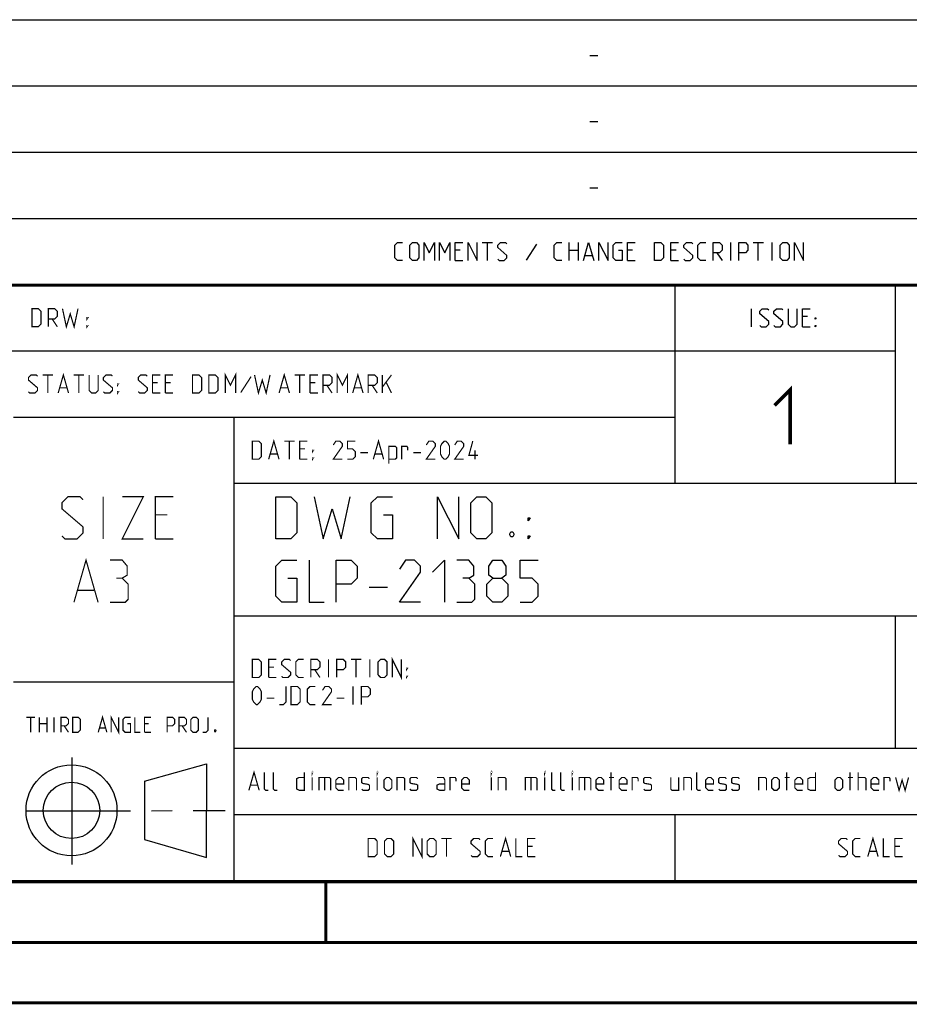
# Model space of a CAD drawing. Header units: millimetres. Extents: x 0 to 420, y 0 to 297.
# Tile 43 of 136: x 284 to 358, y 0 to 81. Entities that reach past the tile are written whole.
import ezdxf

# ---------------------------------------------------------------- set-up
doc = ezdxf.new("R2010")
doc.units = ezdxf.units.MM
doc.header["$LTSCALE"] = 23.1
doc.linetypes.add('CENTER', pattern=[0.6, 0.375, -0.075, 0.075, -0.075])
doc.layers.get('0').update_dxf_attribs({"linetype": 'CONTINUOUS'})
doc.layers.add('DEFAULT_1', color=7, linetype='CENTER')

msp = doc.modelspace()

# ---------------------------------------------------------------- linework, layer by layer
at = {"color": 2, "linetype": 'Continuous'}
for p, q in [((246.8497, 81.4948), (409.8097, 81.4948)), ((331.2168, 78.5355), (331.8597, 78.5355)), ((246.8497, 76.0048), (409.8097, 76.0048)), ((331.2168, 73.0455), (331.8597, 73.0455)), ((246.8497, 70.5148), (409.8097, 70.5148)), ((331.2168, 67.5555), (331.8597, 67.5555)), ((246.8497, 65.0248), (409.8097, 65.0248)), ((322.2882, 63.0298), (323.1454, 63.0298)), ((322.7168, 61.5298), (322.7168, 63.0298)), ((326.7882, 62.887), (325.9311, 61.5655)), ((329.5025, 61.5298), (329.5025, 63.0298)), ((330.2525, 63.0298), (330.2525, 61.5298)), ((342.8954, 61.5298), (342.8954, 63.0298)), ((344.7525, 63.0298), (345.6097, 63.0298)), ((345.1811, 61.5298), (345.1811, 63.0298)), ((346.3239, 61.5298), (346.3239, 63.0298)), ((320.4668, 62.387), (320.0382, 62.387)), ((329.5025, 62.387), (330.2525, 62.387)), ((334.7525, 62.387), (334.3239, 62.387)), ((338.3597, 62.387), (337.9311, 62.387)), ((341.7525, 62.1727), (342.1811, 61.5298)), ((320.0382, 61.5298), (320.6811, 61.5298)), ((330.824, 61.9584), (331.3954, 61.9584)), ((334.3239, 61.5298), (334.9668, 61.5298)), ((337.9311, 61.5298), (338.574, 61.5298)), ((246.8497, 59.5348), (409.8097, 59.5348)), ((338.2497, 59.5348), (338.2497, 43.0648)), ((356.5297, 59.5348), (356.5297, 43.0648)), ((344.6218, 56.0398), (344.6218, 57.5398)), ((349.2647, 56.897), (348.8361, 56.897)), ((348.8361, 56.0398), (349.4789, 56.0398)), ((246.8497, 54.0448), (356.5297, 54.0448)), ((283.4097, 48.5548), (338.2497, 48.5548)), ((301.6897, 48.5548), (301.6897, 10.1248)), ((301.6897, 43.0648), (409.8097, 43.0648)), ((312.9188, 34.4498), (314.4188, 34.4498)), ((301.6897, 32.0848), (409.8097, 32.0848)), ((356.5297, 32.0848), (356.5297, 21.1048)), ((283.4097, 26.5948), (301.6897, 26.5948)), ((301.6897, 21.1048), (409.8097, 21.1048)), ((288.2433, 20.3464), (288.2433, 11.4562)), ((294.2615, 18.3704), (299.4278, 19.8112)), ((299.4288, 12.0387), (299.4304, 19.8002)), ((294.2618, 18.3702), (294.2732, 13.5235)), ((301.6897, 15.6148), (409.8097, 15.6148)), ((338.2497, 15.6148), (338.2497, 10.1248)), ((294.2723, 13.5244), (299.4283, 12.0388)), ((246.8497, 10.1248), (409.8097, 10.1248))]:
    msp.add_line(p, q, dxfattribs=at)
at = {"color": 7, "linetype": 'Continuous'}
for p, q in [((246.8681, 59.5058), (409.628, 59.4942)), ((409.86, 10.0737), (25.007, 10.0134))]:
    msp.add_line(p, q, dxfattribs=at)
at = {"color": 2, "linetype": 'Continuous'}
for points in [[(315.6811, 61.5298), (315.2525, 61.5298), (315.0382, 61.7441), (315.0382, 62.8155), (315.2525, 63.0298), (315.6811, 63.0298)], [(316.2882, 61.7441), (316.2882, 62.8155), (316.5025, 63.0298), (316.8239, 63.0298), (317.0382, 62.8155), (317.0382, 61.7441), (316.8239, 61.5298), (316.5025, 61.5298), (316.2882, 61.7441)], [(317.4668, 61.5298), (317.4668, 63.0298), (317.8954, 62.1727), (318.324, 63.0298), (318.324, 61.5298)], [(318.7525, 61.5298), (318.7525, 63.0298), (319.1811, 62.1727), (319.6097, 63.0298), (319.6097, 61.5298)], [(320.0382, 61.5298), (320.0382, 63.0298), (320.6811, 63.0298)], [(321.1097, 61.5298), (321.1097, 63.0298), (321.8597, 61.5298), (321.8597, 63.0298)], [(323.574, 61.637), (323.6811, 61.5298), (324.1097, 61.5298), (324.324, 61.7441), (324.324, 61.9584), (323.574, 62.6013), (323.574, 62.8155), (323.7882, 63.0298), (324.2168, 63.0298), (324.324, 62.9227)], [(328.8954, 61.5298), (328.4668, 61.5298), (328.2525, 61.7441), (328.2525, 62.8155), (328.4668, 63.0298), (328.8954, 63.0298)], [(330.6811, 61.5298), (331.1097, 63.0298), (331.5382, 61.5298)], [(331.9668, 61.5298), (331.9668, 63.0298), (332.7168, 61.5298), (332.7168, 63.0298)], [(333.574, 62.387), (333.8954, 62.387), (333.8954, 61.5298), (333.3597, 61.5298), (333.1454, 61.7441), (333.1454, 62.8155), (333.3597, 63.0298), (333.8954, 63.0298)], [(334.3239, 61.5298), (334.3239, 63.0298), (334.9668, 63.0298)], [(336.5739, 61.5298), (336.5739, 63.0298), (337.1097, 63.0298), (337.324, 62.8155), (337.324, 61.7441), (337.1097, 61.5298), (336.5739, 61.5298)], [(337.9311, 61.5298), (337.9311, 63.0298), (338.574, 63.0298)], [(339.0025, 61.637), (339.1097, 61.5298), (339.5382, 61.5298), (339.7525, 61.7441), (339.7525, 61.9584), (339.0025, 62.6013), (339.0025, 62.8155), (339.2168, 63.0298), (339.6454, 63.0298), (339.7525, 62.9227)], [(340.824, 61.5298), (340.3954, 61.5298), (340.1811, 61.7441), (340.1811, 62.8155), (340.3954, 63.0298), (340.824, 63.0298)], [(341.4311, 61.5298), (341.4311, 63.0298), (341.9668, 63.0298), (342.1811, 62.8155), (342.1811, 62.387), (341.9668, 62.1727), (341.4311, 62.1727)], [(343.5739, 61.5298), (343.5739, 63.0298), (344.1097, 63.0298), (344.3239, 62.8155), (344.3239, 62.387), (344.1097, 62.1727), (343.5739, 62.1727)], [(347.0025, 61.7441), (347.0025, 62.8155), (347.2168, 63.0298), (347.5382, 63.0298), (347.7525, 62.8155), (347.7525, 61.7441), (347.5382, 61.5298), (347.2168, 61.5298), (347.0025, 61.7441)], [(348.1811, 61.5298), (348.1811, 63.0298), (348.9311, 61.5298), (348.9311, 63.0298)], [(345.3004, 56.147), (345.4075, 56.0398), (345.8361, 56.0398), (346.0504, 56.2541), (346.0504, 56.4684), (345.3004, 57.1113), (345.3004, 57.3255), (345.5147, 57.5398), (345.9432, 57.5398), (346.0504, 57.4327)], [(346.479, 56.147), (346.5861, 56.0398), (347.0147, 56.0398), (347.229, 56.2541), (347.229, 56.4684), (346.479, 57.1113), (346.479, 57.3255), (346.6932, 57.5398), (347.1218, 57.5398), (347.229, 57.4327)], [(347.6575, 57.5398), (347.6575, 56.2541), (347.8718, 56.0398), (348.1932, 56.0398), (348.4075, 56.2541), (348.4075, 57.5398)], [(348.8361, 56.0398), (348.8361, 57.5398), (349.4789, 57.5398)], [(349.9075, 56.6827), (349.9075, 56.7898), (349.9789, 56.7898), (349.9075, 56.6827)], [(349.9075, 56.0398), (349.9075, 56.147), (349.9789, 56.147), (349.9075, 56.0398)], [(305.1688, 38.4498), (305.1688, 41.9498), (306.4188, 41.9498), (306.9188, 41.4498), (306.9188, 38.9498), (306.4188, 38.4498), (305.1688, 38.4498)], [(308.3355, 41.9498), (309.0855, 38.4498), (309.8355, 40.9498), (310.5855, 38.4498), (311.3355, 41.9498)], [(314.0855, 40.4498), (314.8355, 40.4498), (314.8355, 38.4498), (313.5855, 38.4498), (313.0855, 38.9498), (313.0855, 41.4498), (313.5855, 41.9498), (314.8355, 41.9498)], [(318.5855, 38.4498), (318.5855, 41.9498), (320.3355, 38.4498), (320.3355, 41.9498)], [(321.3355, 38.9498), (321.3355, 41.4498), (321.8355, 41.9498), (322.5855, 41.9498), (323.0855, 41.4498), (323.0855, 38.9498), (322.5855, 38.4498), (321.8355, 38.4498), (321.3355, 38.9498)], [(326.0855, 39.9498), (326.0855, 40.1998), (326.2522, 40.1998), (326.0855, 39.9498)], [(324.8355, 39.0332), (324.9188, 38.8665), (324.9188, 38.7832), (324.8355, 38.6165), (324.6688, 38.6165), (324.5855, 38.7832), (324.5855, 38.8665), (324.6688, 39.0332), (324.8355, 39.0332)], [(326.0855, 38.4498), (326.0855, 38.6998), (326.2522, 38.6998), (326.0855, 38.4498)], [(306.1688, 35.1998), (306.9188, 35.1998), (306.9188, 33.1998), (305.6688, 33.1998), (305.1688, 33.6998), (305.1688, 36.1998), (305.6688, 36.6998), (306.9188, 36.6998)], [(307.9188, 36.6998), (307.9188, 33.1998), (309.1688, 33.1998)], [(310.1688, 33.1998), (310.1688, 36.6998), (311.4188, 36.6998), (311.9188, 36.1998), (311.9188, 35.1998), (311.4188, 34.6998), (310.1688, 34.6998)], [(317.1688, 33.1998), (315.4188, 33.1998), (317.1688, 35.6998), (317.1688, 36.1998), (316.6688, 36.6998), (315.9188, 36.6998), (315.4188, 35.9498)], [(318.1688, 35.6998), (319.1688, 36.6998), (319.1688, 33.1998)], [(321.1688, 35.1998), (321.5855, 35.4498), (321.5855, 36.1998), (321.1688, 36.6998), (320.1688, 36.6998)], [(323.1688, 35.1998), (322.8355, 35.4498), (322.8355, 36.1998), (323.1688, 36.6998), (323.9188, 36.6998), (324.2522, 36.1998), (324.2522, 35.4498), (323.9188, 35.1998), (324.4188, 34.6998), (324.4188, 33.6998), (323.9188, 33.1998), (323.1688, 33.1998), (322.6688, 33.6998)], [(325.4188, 33.1998), (326.4188, 33.1998), (326.9188, 33.6998), (326.9188, 34.6998), (326.4188, 35.1998), (325.4188, 35.1998), (325.4188, 36.6998), (326.9188, 36.6998)], [(320.1688, 33.1998), (321.4188, 33.1998), (321.6688, 33.4498), (321.6688, 34.6998), (321.1688, 35.1998), (320.6688, 35.1998)], [(322.6688, 33.6998), (322.6688, 34.6998), (323.1688, 35.1998), (323.9188, 35.1998)]]:
    msp.add_lwpolyline(points, dxfattribs=at)
at = {"color": 7, "linetype": 'Continuous', "const_width": 0.25}
for points in [[(246.8597, 59.511), (409.6521, 59.467)], [(409.8307, 10.048), (25, 10)], [(309.3227, 5.0044), (309.3227, 10.0044)], [(20, 5), (415, 5)], [(420, 0), (0, 0)]]:
    msp.add_lwpolyline(points, dxfattribs=at)
at = {"color": 2, "linetype": 'Continuous'}
for points, const_width in [([(284.9364, 56.0398), (284.9364, 57.5398), (285.4722, 57.5398), (285.6864, 57.3255), (285.6864, 56.2541), (285.4722, 56.0398), (284.9364, 56.0398)], 0.1), ([(286.2936, 56.0398), (286.2936, 57.5398), (286.8293, 57.5398), (287.0436, 57.3255), (287.0436, 56.897), (286.8293, 56.6827), (286.2936, 56.6827)], 0.1), ([(287.4722, 57.5398), (287.7936, 56.0398), (288.115, 57.1113), (288.4365, 56.0398), (288.7579, 57.5398)], 0.1), ([(286.615, 56.6827), (287.0436, 56.0398)], 0.1), ([(289.5079, 56.6827), (289.5079, 56.7898), (289.5793, 56.7898), (289.5079, 56.6827)], 0.1), ([(289.5079, 56.0398), (289.5079, 56.147), (289.5793, 56.147), (289.5079, 56.0398)], 0.1), ([(300.9722, 50.5498), (300.9722, 52.0498), (301.4007, 51.1927), (301.8293, 52.0498), (301.8293, 50.5498)], 0.1), ([(310.2579, 50.5498), (310.2579, 52.0498), (310.6864, 51.1927), (311.115, 52.0498), (311.115, 50.5498)], 0.1), ([(284.6507, 50.657), (284.7579, 50.5498), (285.1865, 50.5498), (285.4007, 50.7641), (285.4007, 50.9784), (284.6507, 51.6213), (284.6507, 51.8355), (284.865, 52.0498), (285.2936, 52.0498), (285.4007, 51.9427)], 0.1), ([(285.8293, 52.0498), (286.6865, 52.0498)], 0.1), ([(286.2579, 50.5498), (286.2579, 52.0498)], 0.1), ([(287.115, 50.5498), (287.5436, 52.0498), (287.9722, 50.5498)], 0.1), ([(288.4007, 52.0498), (289.2579, 52.0498)], 0.1), ([(288.8293, 50.5498), (288.8293, 52.0498)], 0.1), ([(289.6864, 52.0498), (289.6864, 50.7641), (289.9007, 50.5498), (290.2222, 50.5498), (290.4365, 50.7641), (290.4365, 52.0498)], 0.1), ([(290.865, 50.657), (290.9722, 50.5498), (291.4007, 50.5498), (291.615, 50.7641), (291.615, 50.9784), (290.865, 51.6213), (290.865, 51.8355), (291.0793, 52.0498), (291.5079, 52.0498), (291.615, 51.9427)], 0.1), ([(293.7579, 50.657), (293.865, 50.5498), (294.2936, 50.5498), (294.5079, 50.7641), (294.5079, 50.9784), (293.7579, 51.6213), (293.7579, 51.8355), (293.9722, 52.0498), (294.4007, 52.0498), (294.5079, 51.9427)], 0.1), ([(294.9364, 50.5498), (294.9364, 52.0498), (295.5793, 52.0498)], 0.1), ([(295.365, 51.407), (294.9364, 51.407)], 0.1), ([(296.0079, 50.5498), (296.0079, 52.0498), (296.6507, 52.0498)], 0.1), ([(296.4365, 51.407), (296.0079, 51.407)], 0.1), ([(298.2579, 50.5498), (298.2579, 52.0498), (298.7936, 52.0498), (299.0079, 51.8355), (299.0079, 50.7641), (298.7936, 50.5498), (298.2579, 50.5498)], 0.1), ([(299.615, 50.5498), (299.615, 52.0498), (300.1507, 52.0498), (300.365, 51.8355), (300.365, 50.7641), (300.1507, 50.5498), (299.615, 50.5498)], 0.1), ([(303.115, 51.907), (302.2579, 50.5855)], 0.1), ([(303.4007, 52.0498), (303.7222, 50.5498), (304.0436, 51.6213), (304.365, 50.5498), (304.6864, 52.0498)], 0.1), ([(305.4364, 50.5498), (305.865, 52.0498), (306.2936, 50.5498)], 0.1), ([(306.7222, 52.0498), (307.5793, 52.0498)], 0.1), ([(307.1507, 50.5498), (307.1507, 52.0498)], 0.1), ([(308.0079, 50.5498), (308.0079, 52.0498), (308.6507, 52.0498)], 0.1), ([(308.4364, 51.407), (308.0079, 51.407)], 0.1), ([(309.0793, 50.5498), (309.0793, 52.0498), (309.615, 52.0498), (309.8293, 51.8355), (309.8293, 51.407), (309.615, 51.1927), (309.0793, 51.1927)], 0.1), ([(311.5436, 50.5498), (311.9722, 52.0498), (312.4007, 50.5498)], 0.1), ([(312.8293, 50.5498), (312.8293, 52.0498), (313.365, 52.0498), (313.5793, 51.8355), (313.5793, 51.407), (313.365, 51.1927), (312.8293, 51.1927)], 0.1), ([(314.0079, 50.5498), (314.0079, 52.0498)], 0.1), ([(314.0079, 51.0498), (314.7579, 52.0498)], 0.1), ([(314.3293, 51.407), (314.7579, 50.5498)], 0.1), ([(287.2579, 50.9784), (287.8293, 50.9784)], 0.1), ([(292.0436, 51.1927), (292.0436, 51.2998), (292.115, 51.2998), (292.0436, 51.1927)], 0.1), ([(292.0436, 50.5498), (292.0436, 50.657), (292.115, 50.657), (292.0436, 50.5498)], 0.1), ([(305.5793, 50.9784), (306.1507, 50.9784)], 0.1), ([(309.4007, 51.1927), (309.8293, 50.5498)], 0.1), ([(311.6865, 50.9784), (312.2579, 50.9784)], 0.1), ([(313.1507, 51.1927), (313.5793, 50.5498)], 0.1), ([(346.5325, 49.5191), (347.8182, 50.8048), (347.8182, 46.3048)], 0.3), ([(294.9364, 50.5498), (295.5793, 50.5498)], 0.1), ([(296.0079, 50.5498), (296.6507, 50.5498)], 0.1), ([(308.0079, 50.5498), (308.6507, 50.5498)], 0.1), ([(303.2164, 45.0598), (303.2164, 46.5598), (303.7522, 46.5598), (303.9664, 46.3455), (303.9664, 45.2741), (303.7522, 45.0598), (303.2164, 45.0598)], 0.1), ([(304.5736, 45.0598), (305.0022, 46.5598), (305.4307, 45.0598)], 0.1), ([(305.8593, 46.5598), (306.7165, 46.5598)], 0.1), ([(306.2879, 45.0598), (306.2879, 46.5598)], 0.1), ([(307.145, 45.0598), (307.145, 46.5598), (307.7879, 46.5598)], 0.1), ([(310.6807, 45.0598), (309.9307, 45.0598), (310.6807, 46.1313), (310.6807, 46.3455), (310.4664, 46.5598), (310.145, 46.5598), (309.9307, 46.2384)], 0.1), ([(311.1093, 45.0598), (311.5379, 45.0598), (311.7522, 45.2741), (311.7522, 45.7027), (311.5379, 45.917), (311.1093, 45.917), (311.1093, 46.5598), (311.7522, 46.5598)], 0.1), ([(313.2522, 45.0598), (313.6807, 46.5598), (314.1093, 45.0598)], 0.1), ([(318.395, 45.0598), (317.645, 45.0598), (318.395, 46.1313), (318.395, 46.3455), (318.1807, 46.5598), (317.8593, 46.5598), (317.645, 46.2384)], 0.1), ([(318.8236, 45.4884), (318.8236, 46.1313), (318.9307, 46.3455), (319.145, 46.5598), (319.2522, 46.5598), (319.4664, 46.3455), (319.5736, 46.1313), (319.5736, 45.4884), (319.4664, 45.2741), (319.2522, 45.0598), (319.145, 45.0598), (318.9307, 45.2741), (318.8236, 45.4884)], 0.1), ([(320.7522, 45.0598), (320.0022, 45.0598), (320.7522, 46.1313), (320.7522, 46.3455), (320.5379, 46.5598), (320.2164, 46.5598), (320.0022, 46.2384)], 0.1), ([(321.9307, 45.3813), (321.1807, 45.3813), (321.5022, 46.5598)], 0.1), ([(307.5736, 45.917), (307.145, 45.917)], 0.1), ([(308.2165, 45.7027), (308.2165, 45.8098), (308.2879, 45.8098), (308.2165, 45.7027)], 0.1), ([(314.5379, 44.7027), (314.5379, 46.1313), (315.0736, 46.1313), (315.1807, 46.0241), (315.1807, 45.167), (315.0736, 45.0598), (314.5379, 45.0598)], 0.1), ([(315.6093, 45.0598), (315.6093, 46.1313), (316.0379, 46.1313), (316.1093, 46.0241), (316.1093, 45.8098)], 0.1), ([(321.6807, 45.0598), (321.6807, 45.8098)], 0.1), ([(304.7165, 45.4884), (305.2879, 45.4884)], 0.1), ([(307.145, 45.0598), (307.7879, 45.0598)], 0.1), ([(308.2165, 45.0598), (308.2165, 45.167), (308.2879, 45.167), (308.2165, 45.0598)], 0.1), ([(312.1807, 45.5955), (312.8236, 45.5955)], 0.1), ([(313.395, 45.4884), (313.9665, 45.4884)], 0.1), ([(316.5736, 45.5955), (317.2165, 45.5955)], 0.1), ([(287.4247, 38.6998), (287.6747, 38.4498), (288.6747, 38.4498), (289.1747, 38.9498), (289.1747, 39.4498), (287.4247, 40.9498), (287.4247, 41.4498), (287.9247, 41.9498), (288.9247, 41.9498), (289.1747, 41.6998)], 0.1), ([(290.8413, 38.4498), (290.8413, 41.9498)], 0.1), ([(292.4247, 41.9498), (294.1747, 41.9498), (292.4247, 38.4498), (294.1747, 38.4498)], 0.1), ([(295.1747, 38.4498), (295.1747, 41.9498), (296.6747, 41.9498)], 0.1), ([(296.1747, 40.4498), (295.1747, 40.4498)], 0.1), ([(295.1747, 38.4498), (296.6747, 38.4498)], 0.1), ([(288.4247, 33.1998), (289.4247, 36.6998), (290.4247, 33.1998)], 0.1), ([(292.4247, 35.1998), (292.8413, 35.4498), (292.8413, 36.1998), (292.4247, 36.6998), (291.4247, 36.6998)], 0.1), ([(291.4247, 33.1998), (292.6747, 33.1998), (292.9247, 33.4498), (292.9247, 34.6998), (292.4247, 35.1998), (291.9247, 35.1998)], 0.1), ([(288.758, 34.1998), (290.0913, 34.1998)], 0.1), ([(314.8236, 26.9698), (314.8236, 28.4698), (315.5736, 26.9698), (315.5736, 28.4698)], 0.1), ([(303.2164, 26.9698), (303.2164, 28.4698), (303.7522, 28.4698), (303.9664, 28.2555), (303.9664, 27.1841), (303.7522, 26.9698), (303.2164, 26.9698)], 0.1), ([(304.5736, 26.9698), (304.5736, 28.4698), (305.2164, 28.4698)], 0.1), ([(305.0022, 27.827), (304.5736, 27.827)], 0.1), ([(305.645, 27.077), (305.7522, 26.9698), (306.1807, 26.9698), (306.395, 27.1841), (306.395, 27.3984), (305.645, 28.0413), (305.645, 28.2555), (305.8593, 28.4698), (306.2879, 28.4698), (306.395, 28.3627)], 0.1), ([(307.4665, 26.9698), (307.0379, 26.9698), (306.8236, 27.1841), (306.8236, 28.2555), (307.0379, 28.4698), (307.4665, 28.4698)], 0.1), ([(308.0736, 26.9698), (308.0736, 28.4698), (308.6093, 28.4698), (308.8236, 28.2555), (308.8236, 27.827), (308.6093, 27.6127), (308.0736, 27.6127)], 0.1), ([(309.5379, 26.9698), (309.5379, 28.4698)], 0.1), ([(310.2165, 26.9698), (310.2165, 28.4698), (310.7522, 28.4698), (310.9664, 28.2555), (310.9664, 27.827), (310.7522, 27.6127), (310.2165, 27.6127)], 0.1), ([(311.395, 28.4698), (312.2522, 28.4698)], 0.1), ([(311.8236, 26.9698), (311.8236, 28.4698)], 0.1), ([(312.9664, 26.9698), (312.9664, 28.4698)], 0.1), ([(313.645, 27.1841), (313.645, 28.2555), (313.8593, 28.4698), (314.1807, 28.4698), (314.395, 28.2555), (314.395, 27.1841), (314.1807, 26.9698), (313.8593, 26.9698), (313.645, 27.1841)], 0.1), ([(316.0022, 27.6127), (316.0022, 27.7198), (316.0736, 27.7198), (316.0022, 27.6127)], 0.1), ([(304.5736, 26.9698), (305.2164, 26.9698)], 0.1), ([(308.395, 27.6127), (308.8236, 26.9698)], 0.1), ([(316.0022, 26.9698), (316.0022, 27.077), (316.0736, 27.077), (316.0022, 26.9698)], 0.1), ([(303.2164, 25.1484), (303.2164, 25.7913), (303.3236, 26.0055), (303.5379, 26.2198), (303.645, 26.2198), (303.8593, 26.0055), (303.9664, 25.7913), (303.9664, 25.1484), (303.8593, 24.9341), (303.645, 24.7198), (303.5379, 24.7198), (303.3236, 24.9341), (303.2164, 25.1484)], 0.1), ([(305.4665, 24.7198), (305.7879, 24.7198), (306.0022, 24.9341), (306.0022, 26.2198)], 0.1), ([(306.4307, 24.7198), (306.4307, 26.2198), (306.9664, 26.2198), (307.1807, 26.0055), (307.1807, 24.9341), (306.9664, 24.7198), (306.4307, 24.7198)], 0.1), ([(308.4307, 24.7198), (308.0022, 24.7198), (307.7879, 24.9341), (307.7879, 26.0055), (308.0022, 26.2198), (308.4307, 26.2198)], 0.1), ([(309.7879, 24.7198), (309.0379, 24.7198), (309.7879, 25.7913), (309.7879, 26.0055), (309.5736, 26.2198), (309.2522, 26.2198), (309.0379, 25.8984)], 0.1), ([(311.5736, 24.7198), (311.5736, 26.2198)], 0.1), ([(312.2522, 24.7198), (312.2522, 26.2198), (312.7879, 26.2198), (313.0022, 26.0055), (313.0022, 25.577), (312.7879, 25.3627), (312.2522, 25.3627)], 0.1), ([(304.395, 25.2555), (305.0379, 25.2555)], 0.1), ([(310.2165, 25.2555), (310.8593, 25.2555)], 0.1), ([(284.4842, 23.6723), (285.1985, 23.6723)], 0.1), ([(284.8413, 22.4223), (284.8413, 23.6723)], 0.1), ([(285.5556, 22.4223), (285.5556, 23.6723)], 0.1), ([(286.1806, 23.6723), (286.1806, 22.4223)], 0.1), ([(286.7759, 22.4223), (286.7759, 23.6723)], 0.1), ([(287.3413, 22.4223), (287.3413, 23.6723), (287.7877, 23.6723), (287.9663, 23.4938), (287.9663, 23.1366), (287.7877, 22.958), (287.3413, 22.958)], 0.1), ([(288.3235, 22.4223), (288.3235, 23.6723), (288.7699, 23.6723), (288.9485, 23.4938), (288.9485, 22.6009), (288.7699, 22.4223), (288.3235, 22.4223)], 0.1), ([(290.4366, 22.4223), (290.7937, 23.6723), (291.1508, 22.4223)], 0.1), ([(291.508, 22.4223), (291.508, 23.6723), (292.133, 22.4223), (292.133, 23.6723)], 0.1), ([(292.8473, 23.1366), (293.1151, 23.1366), (293.1151, 22.4223), (292.6687, 22.4223), (292.4901, 22.6009), (292.4901, 23.4938), (292.6687, 23.6723), (293.1151, 23.6723)], 0.1), ([(293.4723, 23.6723), (293.4723, 22.4223), (293.9187, 22.4223)], 0.1), ([(294.2759, 22.4223), (294.2759, 23.6723), (294.8116, 23.6723)], 0.1), ([(296.1509, 22.4223), (296.1509, 23.6723), (296.5973, 23.6723), (296.7759, 23.4938), (296.7759, 23.1366), (296.5973, 22.958), (296.1509, 22.958)], 0.1), ([(297.133, 22.4223), (297.133, 23.6723), (297.5794, 23.6723), (297.758, 23.4938), (297.758, 23.1366), (297.5794, 22.958), (297.133, 22.958)], 0.1), ([(298.1151, 22.6009), (298.1151, 23.4938), (298.2937, 23.6723), (298.5616, 23.6723), (298.7402, 23.4938), (298.7402, 22.6009), (298.5616, 22.4223), (298.2937, 22.4223), (298.1151, 22.6009)], 0.1), ([(299.0973, 22.4223), (299.3652, 22.4223), (299.5437, 22.6009), (299.5437, 23.6723)], 0.1), ([(285.5556, 23.1366), (286.1806, 23.1366)], 0.1), ([(287.6092, 22.958), (287.9663, 22.4223)], 0.1), ([(294.633, 23.1366), (294.2759, 23.1366)], 0.1), ([(297.4009, 22.958), (297.758, 22.4223)], 0.1), ([(290.5556, 22.7795), (291.0318, 22.7795)], 0.1), ([(294.2759, 22.4223), (294.8116, 22.4223)], 0.1), ([(300.1687, 22.6307), (300.1985, 22.5711), (300.1985, 22.5414), (300.1687, 22.4819), (300.1092, 22.4819), (300.0794, 22.5414), (300.0794, 22.5711), (300.1092, 22.6307), (300.1687, 22.6307)], 0.1), ([(302.9307, 17.6098), (303.3593, 19.1098), (303.7879, 17.6098)], 0.1), ([(304.5379, 17.6098), (304.3236, 17.6098), (304.2165, 17.717), (304.2165, 19.1098)], 0.1), ([(305.2879, 17.6098), (305.0736, 17.6098), (304.9665, 17.717), (304.9665, 19.1098)], 0.1), ([(307.5379, 19.1098), (307.5379, 17.6098), (307.1093, 17.6098), (306.895, 17.717), (306.895, 18.5741), (307.1093, 18.6813), (307.5379, 18.6813)], 0.1), ([(308.1807, 19.0027), (308.1807, 19.1098), (308.2165, 19.1098), (308.1807, 19.0027)], 0.1), ([(313.5736, 19.0027), (313.5736, 19.1098), (313.6093, 19.1098), (313.5736, 19.0027)], 0.1), ([(323.0379, 19.0027), (323.0379, 19.1098), (323.0736, 19.1098), (323.0379, 19.0027)], 0.1), ([(327.4664, 19.0027), (327.4664, 19.1098), (327.5022, 19.1098), (327.4664, 19.0027)], 0.1), ([(328.3593, 17.6098), (328.145, 17.6098), (328.0379, 17.717), (328.0379, 19.1098)], 0.1), ([(329.1093, 17.6098), (328.895, 17.6098), (328.7879, 17.717), (328.7879, 19.1098)], 0.1), ([(329.7522, 19.0027), (329.7522, 19.1098), (329.7879, 19.1098), (329.7522, 19.0027)], 0.1), ([(332.9665, 17.6098), (332.9665, 19.1098)], 0.1), ([(340.395, 17.6098), (340.1807, 17.6098), (340.0736, 17.717), (340.0736, 19.1098)], 0.1), ([(347.5379, 17.6098), (347.5379, 19.1098)], 0.1), ([(349.9307, 19.1098), (349.9307, 17.6098), (349.5022, 17.6098), (349.2879, 17.717), (349.2879, 18.5741), (349.5022, 18.6813), (349.9307, 18.6813)], 0.1), ([(352.7879, 17.6098), (352.7879, 19.1098)], 0.1), ([(353.4665, 17.6098), (353.4665, 19.1098)], 0.1), ([(303.0736, 18.0384), (303.645, 18.0384)], 0.1), ([(308.1807, 17.6098), (308.1807, 18.6813)], 0.1), ([(308.7522, 17.6098), (308.7522, 18.6813), (309.6093, 18.6813), (309.7164, 18.5741), (309.7164, 17.6098)], 0.1), ([(309.2164, 18.6813), (309.2164, 17.6098)], 0.1), ([(310.7879, 17.6098), (310.3593, 17.6098), (310.145, 17.8241), (310.145, 18.467), (310.3593, 18.6813), (310.5736, 18.6813), (310.7879, 18.467), (310.7879, 18.1455), (310.145, 18.1455)], 0.1), ([(311.2164, 17.6098), (311.2164, 18.6813), (311.7522, 18.6813), (311.8593, 18.5741), (311.8593, 17.6098)], 0.1), ([(312.2879, 17.717), (312.395, 17.6098), (312.8236, 17.6098), (312.9307, 17.717), (312.9307, 18.0384), (312.8236, 18.1098), (312.395, 18.1813), (312.2879, 18.2527), (312.2879, 18.5741), (312.395, 18.6813), (312.8236, 18.6813), (312.9307, 18.5741)], 0.1), ([(313.5736, 17.6098), (313.5736, 18.6813)], 0.1), ([(314.145, 17.8241), (314.145, 18.467), (314.3593, 18.6813), (314.5736, 18.6813), (314.7879, 18.467), (314.7879, 17.8241), (314.5736, 17.6098), (314.3593, 17.6098), (314.145, 17.8241)], 0.1), ([(315.2165, 17.6098), (315.2165, 18.6813), (315.7522, 18.6813), (315.8593, 18.5741), (315.8593, 17.6098)], 0.1), ([(316.2879, 17.717), (316.395, 17.6098), (316.8236, 17.6098), (316.9307, 17.717), (316.9307, 18.0384), (316.8236, 18.1098), (316.395, 18.1813), (316.2879, 18.2527), (316.2879, 18.5741), (316.395, 18.6813), (316.8236, 18.6813), (316.9307, 18.5741)], 0.1), ([(319.1807, 17.6098), (319.1807, 18.467), (319.0736, 18.6813), (318.5379, 18.6813)], 0.1), ([(319.1807, 17.6098), (318.7522, 17.6098), (318.5379, 17.717), (318.5379, 18.0384), (318.7522, 18.1455), (319.1807, 18.1455)], 0.1), ([(319.6093, 17.6098), (319.6093, 18.6813), (320.0379, 18.6813), (320.1093, 18.5741), (320.1093, 18.3598)], 0.1), ([(321.2165, 17.6098), (320.7879, 17.6098), (320.5736, 17.8241), (320.5736, 18.467), (320.7879, 18.6813), (321.0022, 18.6813), (321.2165, 18.467), (321.2165, 18.1455), (320.5736, 18.1455)], 0.1), ([(323.0379, 17.6098), (323.0379, 18.6813)], 0.1), ([(323.6093, 17.6098), (323.6093, 18.6813), (324.145, 18.6813), (324.2522, 18.5741), (324.2522, 17.6098)], 0.1), ([(325.8593, 17.6098), (325.8593, 18.6813), (326.7164, 18.6813), (326.8236, 18.5741), (326.8236, 17.6098)], 0.1), ([(326.3236, 18.6813), (326.3236, 17.6098)], 0.1), ([(327.4664, 17.6098), (327.4664, 18.6813)], 0.1), ([(329.7522, 17.6098), (329.7522, 18.6813)], 0.1), ([(330.3236, 17.6098), (330.3236, 18.6813), (331.1807, 18.6813), (331.2879, 18.5741), (331.2879, 17.6098)], 0.1), ([(330.7879, 18.6813), (330.7879, 17.6098)], 0.1), ([(332.3593, 17.6098), (331.9307, 17.6098), (331.7165, 17.8241), (331.7165, 18.467), (331.9307, 18.6813), (332.145, 18.6813), (332.3593, 18.467), (332.3593, 18.1455), (331.7165, 18.1455)], 0.1), ([(332.7879, 18.6813), (333.2164, 18.6813)], 0.1), ([(334.2879, 17.6098), (333.8593, 17.6098), (333.645, 17.8241), (333.645, 18.467), (333.8593, 18.6813), (334.0736, 18.6813), (334.2879, 18.467), (334.2879, 18.1455), (333.645, 18.1455)], 0.1), ([(334.7164, 17.6098), (334.7164, 18.6813), (335.145, 18.6813), (335.2164, 18.5741), (335.2164, 18.3598)], 0.1), ([(335.6807, 17.717), (335.7879, 17.6098), (336.2165, 17.6098), (336.3236, 17.717), (336.3236, 18.0384), (336.2165, 18.1098), (335.7879, 18.1813), (335.6807, 18.2527), (335.6807, 18.5741), (335.7879, 18.6813), (336.2165, 18.6813), (336.3236, 18.5741)], 0.1), ([(337.9307, 18.6813), (337.9307, 17.717), (338.0379, 17.6098), (338.5736, 17.6098), (338.5736, 18.6813)], 0.1), ([(339.0022, 17.6098), (339.0022, 18.6813), (339.5379, 18.6813), (339.645, 18.5741), (339.645, 17.6098)], 0.1), ([(341.4665, 17.6098), (341.0379, 17.6098), (340.8236, 17.8241), (340.8236, 18.467), (341.0379, 18.6813), (341.2522, 18.6813), (341.4665, 18.467), (341.4665, 18.1455), (340.8236, 18.1455)], 0.1), ([(341.895, 17.717), (342.0022, 17.6098), (342.4307, 17.6098), (342.5379, 17.717), (342.5379, 18.0384), (342.4307, 18.1098), (342.0022, 18.1813), (341.895, 18.2527), (341.895, 18.5741), (342.0022, 18.6813), (342.4307, 18.6813), (342.5379, 18.5741)], 0.1), ([(342.9665, 17.717), (343.0736, 17.6098), (343.5022, 17.6098), (343.6093, 17.717), (343.6093, 18.0384), (343.5022, 18.1098), (343.0736, 18.1813), (342.9665, 18.2527), (342.9665, 18.5741), (343.0736, 18.6813), (343.5022, 18.6813), (343.6093, 18.5741)], 0.1), ([(345.2164, 17.6098), (345.2164, 18.6813), (345.7522, 18.6813), (345.8593, 18.5741), (345.8593, 17.6098)], 0.1), ([(346.2879, 17.8241), (346.2879, 18.467), (346.5022, 18.6813), (346.7165, 18.6813), (346.9307, 18.467), (346.9307, 17.8241), (346.7165, 17.6098), (346.5022, 17.6098), (346.2879, 17.8241)], 0.1), ([(347.3593, 18.6813), (347.7879, 18.6813)], 0.1), ([(348.8593, 17.6098), (348.4307, 17.6098), (348.2165, 17.8241), (348.2165, 18.467), (348.4307, 18.6813), (348.645, 18.6813), (348.8593, 18.467), (348.8593, 18.1455), (348.2165, 18.1455)], 0.1), ([(351.5379, 17.8241), (351.5379, 18.467), (351.7522, 18.6813), (351.9665, 18.6813), (352.1807, 18.467), (352.1807, 17.8241), (351.9665, 17.6098), (351.7522, 17.6098), (351.5379, 17.8241)], 0.1), ([(352.6093, 18.6813), (353.0379, 18.6813)], 0.1), ([(353.4665, 18.6813), (354.0022, 18.6813), (354.1093, 18.5741), (354.1093, 17.6098)], 0.1), ([(355.1807, 17.6098), (354.7522, 17.6098), (354.5379, 17.8241), (354.5379, 18.467), (354.7522, 18.6813), (354.9664, 18.6813), (355.1807, 18.467), (355.1807, 18.1455), (354.5379, 18.1455)], 0.1), ([(355.6093, 17.6098), (355.6093, 18.6813), (356.0379, 18.6813), (356.1093, 18.5741), (356.1093, 18.3598)], 0.1), ([(356.5736, 18.6813), (356.8593, 17.6098), (357.1093, 18.467), (357.3593, 17.6098), (357.645, 18.6813)], 0.1), ([(312.8268, 12.1198), (312.8268, 13.6198), (313.3625, 13.6198), (313.5768, 13.4055), (313.5768, 12.3341), (313.3625, 12.1198), (312.8268, 12.1198)], 0.1), ([(314.1839, 12.3341), (314.1839, 13.4055), (314.3982, 13.6198), (314.7197, 13.6198), (314.9339, 13.4055), (314.9339, 12.3341), (314.7197, 12.1198), (314.3982, 12.1198), (314.1839, 12.3341)], 0.1), ([(316.5411, 12.1198), (316.5411, 13.6198), (317.2911, 12.1198), (317.2911, 13.6198)], 0.1), ([(317.7197, 12.3341), (317.7197, 13.4055), (317.934, 13.6198), (318.2554, 13.6198), (318.4697, 13.4055), (318.4697, 12.3341), (318.2554, 12.1198), (317.934, 12.1198), (317.7197, 12.3341)], 0.1), ([(318.8982, 13.6198), (319.7554, 13.6198)], 0.1), ([(319.3268, 12.1198), (319.3268, 13.6198)], 0.1), ([(321.3625, 12.227), (321.4697, 12.1198), (321.8982, 12.1198), (322.1125, 12.3341), (322.1125, 12.5484), (321.3625, 13.1913), (321.3625, 13.4055), (321.5768, 13.6198), (322.0054, 13.6198), (322.1125, 13.5127)], 0.1), ([(323.184, 12.1198), (322.7554, 12.1198), (322.5411, 12.3341), (322.5411, 13.4055), (322.7554, 13.6198), (323.184, 13.6198)], 0.1), ([(323.7911, 12.1198), (324.2197, 13.6198), (324.6482, 12.1198)], 0.1), ([(325.0768, 13.6198), (325.0768, 12.1198), (325.6125, 12.1198)], 0.1), ([(326.0411, 12.1198), (326.0411, 13.6198), (326.6839, 13.6198)], 0.1), ([(351.8332, 12.227), (351.9404, 12.1198), (352.369, 12.1198), (352.5832, 12.3341), (352.5832, 12.5484), (351.8332, 13.1913), (351.8332, 13.4055), (352.0475, 13.6198), (352.4761, 13.6198), (352.5832, 13.5127)], 0.1), ([(353.6547, 12.1198), (353.2261, 12.1198), (353.0118, 12.3341), (353.0118, 13.4055), (353.2261, 13.6198), (353.6547, 13.6198)], 0.1), ([(354.2618, 12.1198), (354.6904, 13.6198), (355.1189, 12.1198)], 0.1), ([(355.5475, 13.6198), (355.5475, 12.1198), (356.0832, 12.1198)], 0.1), ([(356.5118, 12.1198), (356.5118, 13.6198), (357.1547, 13.6198)], 0.1), ([(323.9339, 12.5484), (324.5054, 12.5484)], 0.1), ([(326.4697, 12.977), (326.0411, 12.977)], 0.1), ([(354.4047, 12.5484), (354.9761, 12.5484)], 0.1), ([(356.9404, 12.977), (356.5118, 12.977)], 0.1), ([(326.0411, 12.1198), (326.6839, 12.1198)], 0.1), ([(356.5118, 12.1198), (357.1547, 12.1198)], 0.1)]:
    msp.add_lwpolyline(points, dxfattribs=dict(at, const_width=const_width))
for radius in [3.7716, 2.337]:
    msp.add_circle((288.2197, 15.9526), radius, dxfattribs=at)
at = {"layer": 'DEFAULT_1', "color": 2, "linetype": 'CENTER'}
msp.add_line((284.447, 15.9058), (300.9634, 15.937), dxfattribs=at)

doc.saveas('drawing.dxf')
